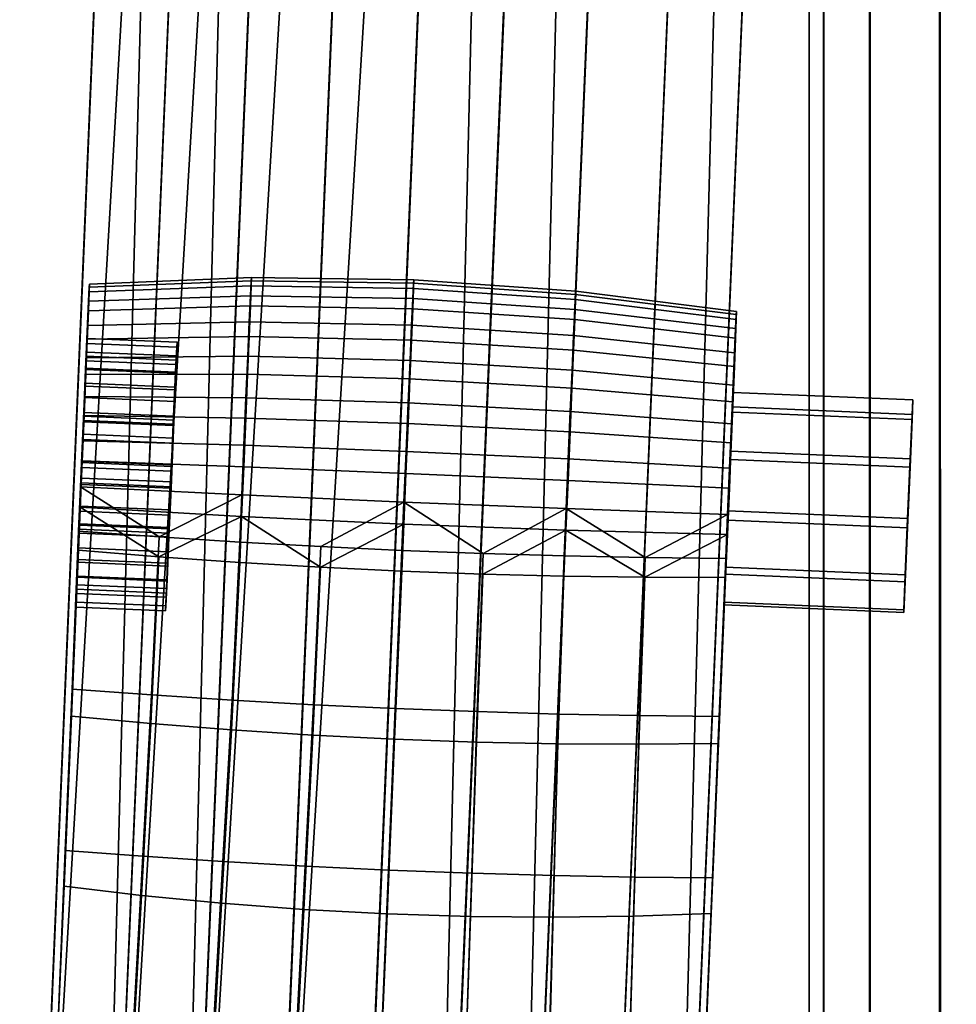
# Model space of a CAD drawing. Header units: millimetres. Extents: x -295 to 295, y -265 to 327.
# Tile 21 of 155: x -293 to -241, y -26 to 28. Entities that reach past the tile are written whole.
import ezdxf

# ---------------------------------------------------------------- set-up
doc = ezdxf.new("R2010")
doc.units = ezdxf.units.MM
doc.header["$MEASUREMENT"] = 0
doc.layers.add('podrucky', color=7, linetype='Continuous')
doc.layers.add('ram', color=7, linetype='Continuous')

msp = doc.modelspace()

# ---------------------------------------------------------------- meshes
at = {"layer": 'podrucky'}
mesh = msp.add_polyface(dxfattribs=at)
corners = [(-246.157, 195.574, 663.572), (-246.409, 189.493, 660.622), (-246.176, 194.946, 659.592), (-246.401, 189.841, 664.607), (-245.923, 201.024, 661.514), (-281.891, 202.546, 661.447), (-282.144, 196.467, 659.526), (-282.125, 197.095, 663.506), (-282.369, 191.362, 664.541), (-282.376, 191.014, 660.556), (-293.391, -68.48, 683.25), (-278.226, 191.353, 666.443), (-289.241, -68.141, 689.137), (-273.786, 191.288, 667.867), (-284.801, -68.205, 690.561), (-269.136, 191.169, 668.752), (-282.369, 191.362, 664.541), (-293.384, -68.132, 687.235), (-282.125, 197.095, 663.506), (-277.967, 197.427, 665.346), (-273.517, 197.617, 666.724), (-268.859, 197.655, 667.581), (-264.377, 190.993, 669.057), (-264.098, 197.533, 667.876), (-259.619, 190.766, 668.769), (-259.343, 197.252, 667.598), (-250.537, 190.182, 666.494), (-250.278, 196.256, 665.398), (-254.702, 196.821, 666.759), (-254.972, 190.493, 667.902), (-246.401, 189.841, 664.607), (-246.157, 195.574, 663.572), (-273.402, 199.79, 654.467), (-273.601, 195.168, 656.354), (-278.023, 195.756, 657.709), (-277.813, 200.644, 655.713), (-268.77, 199.18, 653.699), (-268.961, 194.724, 655.518), (-264.017, 198.84, 653.445), (-264.206, 194.439, 655.242), (-259.252, 198.778, 653.717), (-259.444, 194.321, 655.536), (-254.588, 198.994, 654.502), (-254.787, 194.372, 656.388), (-250.125, 199.473, 655.765), (-250.335, 194.585, 657.76), (-278.24, 190.673, 658.669), (-282.376, 191.014, 660.556), (-273.806, 190.362, 657.261), (-269.159, 190.089, 656.394), (-282.144, 196.467, 659.526), (-264.401, 189.862, 656.106), (-259.642, 189.686, 656.411), (-254.992, 189.566, 657.296), (-250.552, 189.502, 658.72), (-246.409, 189.493, 660.622), (-245.95, 200.19, 657.452), (-246.176, 194.946, 659.592)]
mesh.append_faces([[corners[k] for k in face] for face in [(0, 1, 2, 2), (1, 0, 3, 3), (4, 0, 2, 2), (5, 6, 7, 7), (8, 7, 9, 9), (6, 9, 7, 7), (9, 10, 8, 8), (11, 12, 13, 13), (13, 14, 15, 15), (16, 17, 11, 11), (18, 16, 11, 19), (13, 20, 19, 11), (20, 13, 15, 21), (21, 15, 22, 23), (24, 25, 23, 22), (26, 27, 28, 29), (25, 24, 29, 28), (30, 31, 27, 26), (32, 33, 34, 35), (36, 37, 33, 32), (38, 39, 37, 36), (40, 41, 39, 38), (42, 43, 41, 40), (44, 45, 43, 42), (46, 47, 34, 34), (46, 33, 48, 48), (48, 37, 49, 49), (47, 50, 34, 34), (48, 33, 37, 37), (46, 34, 33, 33), (37, 39, 51, 49), (39, 52, 51, 51), (41, 53, 52, 52), (43, 54, 53, 53), (45, 55, 54, 54), (52, 39, 41, 41), (54, 43, 45, 45), (53, 41, 43, 43), (44, 56, 57, 45), (55, 45, 57, 57)]])
mesh = msp.add_polyface(dxfattribs=at)
corners = [(-257.423, -70.001, 683.317), (-246.409, 189.493, 660.622), (-246.401, 189.841, 664.607), (-257.416, -69.653, 687.301), (-289.669, 9.782, 459.822), (-289.528, 13.126, 460.151), (-289.568, 12.087, 457.794), (-289.642, 10.546, 462.526), (-289.515, 13.557, 462.615), (-289.526, 13.393, 465.11), (-289.564, 12.614, 467.565), (-289.659, 10.263, 465.322), (-293.391, -68.48, 683.25), (-293.384, -68.132, 687.235), (-282.369, 191.362, 664.541), (-271.542, 12.761, 468.016), (-271.609, 11.278, 470.415), (-262.604, 10.702, 470.275), (-262.539, 12.152, 467.928), (-280.564, 12.914, 467.895), (-280.63, 11.464, 470.242), (-271.501, 13.615, 465.327), (-262.499, 12.988, 465.298), (-280.524, 13.75, 465.264), (-271.489, 13.794, 462.594), (-262.486, 13.163, 462.624), (-280.512, 13.925, 462.591), (-271.504, 13.323, 459.896), (-262.501, 12.702, 459.985), (-280.526, 13.464, 459.952), (-271.547, 12.184, 457.315), (-262.543, 11.589, 457.46), (-280.569, 12.351, 457.427), (-253.559, 11.873, 465.176), (-253.596, 11.093, 467.631), (-253.547, 12.036, 462.681), (-253.561, 11.605, 460.218), (-289.564, 12.614, 467.565), (-289.625, 11.26, 469.756), (-289.526, 13.393, 465.11), (-289.515, 13.557, 462.615), (-253.601, 10.566, 457.861), (-289.528, 13.126, 460.151), (-289.568, 12.087, 457.794), (-264.377, 190.993, 669.057), (-270.634, -68.728, 691.463), (-259.619, 190.766, 668.769), (-265.987, -69.001, 690.596), (-254.972, 190.493, 667.902), (-269.136, 191.169, 668.752), (-280.15, -68.325, 691.446), (-250.537, 190.182, 666.494), (-257.416, -69.653, 687.301), (-246.401, 189.841, 664.607), (-261.552, -69.312, 689.188), (-289.255, -68.821, 681.363), (-293.391, -68.48, 683.25), (-282.376, 191.014, 660.556), (-278.24, 190.673, 658.669), (-284.82, -69.132, 679.956), (-280.173, -69.405, 679.088), (-273.806, 190.362, 657.261), (-269.159, 190.089, 656.394), (-275.416, -69.632, 678.8), (-264.401, 189.862, 656.106), (-266.006, -69.928, 679.99), (-270.657, -69.808, 679.106), (-259.642, 189.686, 656.411), (-254.992, 189.566, 657.296), (-257.423, -70.001, 683.317), (-261.566, -69.992, 681.414), (-250.552, 189.502, 658.72), (-246.409, 189.493, 660.622)]
mesh.append_faces([[corners[k] for k in face] for face in [(0, 1, 2, 2), (3, 0, 2, 2), (4, 5, 6, 6), (5, 7, 8, 8), (9, 8, 7, 7), (10, 9, 11, 11), (12, 13, 14, 14), (15, 16, 17, 18), (19, 20, 16, 15), (21, 15, 18, 22), (23, 19, 15, 21), (24, 21, 22, 25), (26, 23, 21, 24), (27, 24, 25, 28), (29, 26, 24, 27), (30, 27, 28, 31), (32, 29, 27, 30), (33, 22, 18, 34), (35, 25, 22, 33), (25, 35, 36, 28), (19, 37, 38, 20), (23, 39, 37, 19), (39, 23, 26, 40), (41, 31, 28, 36), (29, 42, 40, 26), (32, 43, 42, 29), (44, 45, 46, 46), (46, 47, 48, 48), (49, 50, 44, 44), (51, 52, 53, 53), (48, 47, 54, 51), (55, 56, 57, 57), (55, 57, 58, 58), (59, 55, 58, 58), (60, 59, 61, 62), (63, 60, 62, 64), (65, 66, 67, 68), (69, 70, 71, 72), (70, 65, 68, 71), (66, 63, 64, 67), (59, 58, 61, 61)]])
mesh = msp.add_polyface(dxfattribs=at)
corners = [(-290.259, -4.099, 461.036), (-290.192, -2.658, 458.358), (-290.52, -10.438, 457.38), (-290.275, -4.383, 463.832), (-290.481, -8.937, 470.761), (-290.173, -1.735, 468.924), (-290.248, -3.619, 466.536), (-290.123, -1.214, 453.599), (-290.857, -17.9, 469.194), (-290.926, -19.892, 460.543), (-291.239, -26.971, 468.478), (-291.338, -29.534, 463.072), (-291.755, -39.322, 464.958), (-291.625, -36.069, 468.619), (-282.168, -20.836, 458.634), (-282.719, -30.536, 460.254), (-287.157, -30.077, 461.453), (-286.626, -20.405, 459.439), (-281.623, -11.205, 456.328), (-286.103, -10.852, 456.767), (-291.338, -29.534, 463.072), (-290.926, -19.892, 460.543), (-290.52, -10.438, 457.38), (-285.652, -1.582, 453.209), (-281.163, -1.9, 452.932), (-290.123, -1.214, 453.599), (-282.093, -18.523, 471.203), (-286.555, -18.228, 470.353), (-287.051, -27.197, 470.153), (-282.607, -27.421, 471.398), (-281.582, -9.555, 471.89), (-286.062, -9.264, 471.416), (-291.625, -36.069, 468.619), (-287.483, -36.125, 470.525), (-283.045, -36.224, 471.952), (-290.857, -17.9, 469.194), (-291.239, -26.971, 468.478), (-290.481, -8.937, 470.761), (-281.154, -0.771, 473.894), (-285.643, -0.484, 473.589), (-290.114, -0.16, 473.165), (-278.226, 191.353, 666.443), (-293.384, -68.132, 687.235), (-289.241, -68.141, 689.137), (-273.786, 191.288, 667.867), (-284.801, -68.205, 690.561), (-290.259, -4.099, 461.036), (-290.275, -4.383, 463.832), (-285.28, -4.594, 463.841), (-285.263, -4.311, 461.045), (-290.192, -2.658, 458.358), (-285.197, -2.87, 458.367), (-290.248, -3.619, 466.536), (-285.253, -3.83, 466.546), (-290.21, -2.725, 466.089), (-290.233, -3.388, 463.745), (-285.238, -3.599, 463.754), (-285.214, -2.937, 466.098), (-290.219, -3.142, 461.322), (-285.223, -3.353, 461.331), (-285.28, -4.594, 463.841), (-285.223, -3.353, 461.331), (-285.263, -4.311, 461.045), (-285.166, -2.104, 459.01), (-285.253, -3.83, 466.546), (-285.238, -3.599, 463.754), (-285.214, -2.937, 466.098)]
mesh.append_faces([[corners[k] for k in face] for face in [(0, 1, 2, 2), (2, 3, 0, 0), (4, 5, 6, 6), (6, 3, 4, 4), (2, 1, 7, 7), (8, 3, 9, 9), (10, 9, 11, 11), (12, 13, 11, 11), (11, 13, 10, 10), (8, 4, 3, 3), (9, 10, 8, 8), (9, 3, 2, 2), (14, 15, 16, 17), (18, 14, 17, 19), (16, 20, 21, 17), (17, 21, 22, 19), (18, 19, 23, 24), (19, 22, 25, 23), (26, 27, 28, 29), (30, 31, 27, 26), (28, 32, 33, 33), (29, 33, 34, 34), (28, 33, 29, 29), (28, 27, 35, 36), (36, 32, 28, 28), (27, 31, 37, 35), (30, 38, 39, 31), (31, 39, 40, 37), (41, 42, 43, 43), (44, 43, 45, 45), (46, 47, 48, 49), (50, 46, 49, 51), (47, 52, 53, 48), (54, 55, 56, 57), (55, 58, 59, 56), (60, 61, 62, 62), (63, 62, 61, 61), (64, 65, 60, 60), (61, 60, 65, 65), (65, 64, 66, 66)]])
mesh = msp.add_polyface(dxfattribs=at)
corners = [(-253.838, 4.749, 453.242), (-253.744, 7.022, 454.281), (-254.155, -2.735, 453.666), (-253.547, 12.036, 462.681), (-253.559, 11.873, 465.176), (-254.513, -10.458, 470.828), (-253.944, 2.219, 452.766), (-254.552, -11.959, 457.447), (-253.829, 5.805, 472.848), (-254.044, 0.771, 473.716), (-254.146, -1.681, 473.231), (-254.053, -0.349, 452.921), (-277.101, -11.495, 456.066), (-281.623, -11.205, 456.328), (-281.163, -1.9, 452.932), (-276.663, -2.167, 452.769), (-272.154, -2.383, 452.72), (-272.556, -11.72, 455.984), (-268.008, -11.88, 456.082), (-267.645, -2.548, 452.786), (-263.479, -11.972, 456.361), (-263.138, -2.662, 452.965), (-277.059, -9.808, 472.18), (-276.653, -1.019, 474.081), (-281.154, -0.771, 473.894), (-281.582, -9.555, 471.89), (-272.514, -10.021, 472.283), (-272.146, -1.229, 474.149), (-267.966, -10.192, 472.197), (-267.635, -1.4, 474.098), (-263.438, -10.323, 471.924), (-263.129, -1.533, 473.928), (-258.946, -10.411, 471.466), (-258.631, -1.626, 473.638), (-254.513, -10.458, 470.828), (-254.146, -1.681, 473.231), (-272.042, 0.229, 451.904), (-271.923, 3.043, 451.735), (-262.912, 2.646, 452.002), (-263.028, -0.107, 452.167), (-254.044, 0.771, 473.716), (-263.019, 1.094, 474.446), (-272.033, 1.456, 474.68), (-281.044, 1.856, 474.413), (-285.643, -0.484, 473.589), (-253.944, 2.219, 452.766), (-254.053, -0.349, 452.921), (-258.64, -2.724, 453.259), (-254.155, -2.735, 453.666), (-281.054, 0.656, 452.134), (-264.377, 190.993, 669.057), (-280.15, -68.325, 691.446), (-275.392, -68.501, 691.751), (-265.987, -69.001, 690.596), (-259.619, 190.766, 668.769), (-270.634, -68.728, 691.463), (-269.136, 191.169, 668.752), (-284.801, -68.205, 690.561), (-250.537, 190.182, 666.494), (-261.552, -69.312, 689.188), (-257.416, -69.653, 687.301)]
mesh.append_faces([[corners[k] for k in face] for face in [(0, 1, 2, 2), (3, 4, 5, 5), (0, 2, 6, 6), (5, 7, 3, 3), (8, 9, 10, 10), (4, 10, 5, 5), (11, 6, 2, 2), (12, 13, 14, 15), (15, 16, 17, 12), (18, 17, 16, 19), (20, 18, 19, 21), (22, 23, 24, 25), (26, 27, 23, 22), (28, 29, 27, 26), (30, 31, 29, 28), (32, 33, 31, 30), (33, 32, 34, 35), (36, 37, 38, 39), (40, 33, 35, 35), (41, 33, 40, 40), (41, 29, 31, 31), (42, 29, 41, 41), (33, 41, 31, 31), (42, 23, 27, 27), (42, 43, 24, 23), (42, 27, 29, 29), (44, 24, 43, 43), (38, 45, 46, 39), (47, 46, 48, 48), (47, 39, 46, 46), (36, 39, 19, 16), (39, 21, 19, 19), (21, 39, 47, 47), (15, 36, 16, 16), (14, 49, 15, 15), (49, 36, 15, 15), (50, 51, 52, 52), (53, 54, 55, 55), (55, 50, 52, 52), (51, 56, 57, 57), (58, 59, 60, 60)]])
mesh = msp.add_polyface(dxfattribs=at)
corners = [(-289.685, 9.551, 462.613), (-289.829, 6.218, 464.643), (-289.699, 9.305, 465.036), (-289.835, 5.917, 461.192), (-289.708, 8.889, 460.269), (-289.568, 12.087, 457.794), (-289.745, 7.898, 457.434), (-289.669, 9.782, 459.822), (-289.564, 12.614, 467.565), (-289.659, 10.263, 465.322), (-289.725, 8.822, 468.001), (-289.528, 13.126, 460.151), (-289.642, 10.546, 462.526), (-289.631, 10.506, 455.762), (-289.526, 13.393, 465.11), (-289.625, 11.26, 469.756), (-289.829, 6.436, 469.886), (-289.704, 9.474, 471.505), (-289.711, 8.543, 454.215), (-280.715, 9.551, 472.116), (-280.814, 7.25, 473.484), (-271.798, 6.97, 473.729), (-271.696, 9.323, 472.331), (-271.609, 11.278, 470.415), (-262.689, 8.789, 472.149), (-262.604, 10.702, 470.275), (-280.63, 11.464, 470.242), (-271.616, 10.453, 455.088), (-271.547, 12.184, 457.315), (-262.543, 11.589, 457.46), (-262.611, 9.895, 455.282), (-280.637, 10.657, 455.249), (-280.569, 12.351, 457.427), (-271.704, 8.302, 453.394), (-262.697, 7.791, 453.625), (-280.723, 8.553, 453.591), (-253.657, 9.739, 469.822), (-253.736, 7.953, 471.571), (-253.596, 11.093, 467.631), (-262.539, 12.152, 467.928), (-289.704, 9.474, 471.505), (-289.797, 7.326, 472.782), (-289.625, 11.26, 469.756), (-253.744, 7.022, 454.281), (-253.663, 8.985, 455.828), (-253.601, 10.566, 457.861), (-289.631, 10.506, 455.762), (-289.568, 12.087, 457.794), (-289.711, 8.543, 454.215), (-289.669, 9.782, 459.822), (-289.745, 7.898, 457.434), (-284.749, 7.687, 457.443), (-284.674, 9.571, 459.831), (-289.642, 10.546, 462.526), (-284.646, 10.335, 462.535), (-289.725, 8.822, 468.001), (-289.659, 10.263, 465.322), (-284.664, 10.051, 465.332), (-284.729, 8.61, 468.01), (-289.699, 9.305, 465.036), (-289.756, 8.056, 467.358), (-284.761, 7.845, 467.367), (-284.704, 9.094, 465.046), (-289.685, 9.551, 462.613), (-284.688, 9.34, 462.622), (-289.708, 8.889, 460.269), (-284.712, 8.677, 460.279), (-284.646, 10.335, 462.535), (-284.674, 9.571, 459.831), (-284.712, 8.677, 460.279), (-284.777, 7.045, 458.209), (-284.704, 9.094, 465.046), (-284.688, 9.34, 462.622), (-284.761, 7.845, 467.367), (-284.664, 10.051, 465.332), (-284.729, 8.61, 468.01)]
mesh.append_faces([[corners[k] for k in face] for face in [(0, 1, 2, 2), (3, 0, 4, 4), (5, 6, 7, 7), (8, 9, 10, 10), (11, 7, 12, 12), (5, 13, 6, 6), (9, 14, 12, 12), (8, 10, 15, 15), (15, 16, 17, 17), (18, 6, 13, 13), (10, 16, 15, 15), (19, 20, 21, 22), (23, 22, 24, 25), (26, 19, 22, 23), (27, 28, 29, 30), (31, 32, 28, 27), (33, 27, 30, 34), (35, 31, 27, 33), (36, 25, 24, 37), (38, 39, 25, 36), (19, 40, 41, 20), (26, 42, 40, 19), (43, 34, 30, 44), (44, 30, 29, 45), (31, 46, 47, 32), (35, 48, 46, 31), (49, 50, 51, 52), (53, 49, 52, 54), (55, 56, 57, 58), (56, 53, 54, 57), (59, 60, 61, 62), (63, 59, 62, 64), (65, 63, 64, 66), (67, 68, 69, 69), (70, 69, 68, 68), (71, 67, 72, 72), (69, 72, 67, 67), (73, 74, 71, 71), (67, 71, 74, 74), (74, 73, 75, 75)]])
mesh = msp.add_polyface(dxfattribs=at)
corners = [(-253.561, 11.605, 460.218), (-254.155, -2.735, 453.666), (-253.601, 10.566, 457.861), (-253.663, 8.985, 455.828), (-253.744, 7.022, 454.281), (-254.552, -11.959, 457.447), (-253.547, 12.036, 462.681), (-253.559, 11.873, 465.176), (-253.596, 11.093, 467.631), (-254.146, -1.681, 473.231), (-253.657, 9.739, 469.822), (-253.736, 7.953, 471.571), (-253.829, 5.805, 472.848), (-253.935, 3.341, 473.593), (-254.044, 0.771, 473.716), (-271.913, 4.271, 474.546), (-272.033, 1.456, 474.68), (-263.019, 1.094, 474.446), (-262.902, 3.848, 474.315), (-280.928, 4.61, 474.282), (-281.044, 1.856, 474.413), (-271.798, 6.97, 473.729), (-262.789, 6.487, 473.517), (-280.814, 7.25, 473.484), (-271.696, 9.323, 472.331), (-262.689, 8.789, 472.149), (-271.807, 5.813, 452.257), (-271.704, 8.302, 453.394), (-262.697, 7.791, 453.625), (-262.798, 5.356, 452.512), (-280.823, 6.118, 452.479), (-280.723, 8.553, 453.591), (-271.923, 3.043, 451.735), (-262.912, 2.646, 452.002), (-280.937, 3.408, 451.968), (-281.054, 0.656, 452.134), (-272.042, 0.229, 451.904), (-253.935, 3.341, 473.593), (-254.044, 0.771, 473.716), (-253.829, 5.805, 472.848), (-253.736, 7.953, 471.571), (-289.902, 4.862, 473.527), (-289.797, 7.326, 472.782), (-253.838, 4.749, 453.242), (-253.744, 7.022, 454.281), (-253.944, 2.219, 452.766), (-289.711, 8.543, 454.215), (-289.806, 6.27, 453.176), (-284.977, 2.218, 455.717), (-285.075, -0.037, 457.376), (-284.976, 2.305, 456.713), (-284.873, 4.726, 456.959), (-284.777, 7.045, 458.209), (-284.859, 5.011, 456.001), (-284.674, 9.571, 459.831), (-284.749, 7.687, 457.443), (-284.834, 6.225, 469.895), (-284.851, 5.778, 469.001), (-284.951, 3.436, 469.664), (-284.949, 3.523, 470.66), (-284.729, 8.61, 468.01), (-285.053, 1.015, 469.417), (-284.761, 7.845, 467.367), (-284.84, 5.706, 461.202), (-284.97, 2.569, 459.737), (-284.833, 6.007, 464.653), (-284.957, 3.172, 466.639)]
mesh.append_faces([[corners[k] for k in face] for face in [(0, 1, 2, 2), (2, 1, 3, 3), (1, 4, 3, 3), (5, 0, 6, 6), (7, 8, 9, 9), (10, 11, 9, 9), (11, 12, 9, 9), (8, 10, 9, 9), (5, 1, 0, 0), (13, 14, 12, 12), (15, 16, 17, 18), (19, 20, 16, 15), (21, 15, 18, 22), (23, 19, 15, 21), (24, 21, 22, 25), (26, 27, 28, 29), (30, 31, 27, 26), (32, 26, 29, 33), (34, 30, 26, 32), (35, 34, 32, 36), (37, 18, 17, 38), (39, 22, 18, 37), (22, 39, 40, 25), (41, 19, 23, 42), (43, 29, 28, 44), (29, 43, 45, 33), (46, 31, 30, 47), (48, 49, 50, 50), (50, 51, 48, 48), (52, 53, 51, 51), (48, 51, 53, 53), (54, 55, 52, 52), (53, 52, 55, 55), (56, 57, 58, 58), (58, 59, 56, 56), (56, 60, 57, 57), (61, 59, 58, 58), (57, 60, 62, 62), (63, 64, 65, 65), (65, 64, 66, 66)]])
mesh = msp.add_polyface(dxfattribs=at)
corners = [(-289.773, 7.256, 458.2), (-289.835, 5.917, 461.192), (-289.708, 8.889, 460.269), (-289.965, 2.78, 459.728), (-289.869, 4.937, 456.95), (-289.971, 2.516, 456.704), (-290.071, 0.174, 457.367), (-289.756, 8.056, 467.358), (-289.699, 9.305, 465.036), (-289.829, 6.218, 464.643), (-289.952, 3.383, 466.63), (-289.847, 5.989, 468.991), (-289.685, 9.551, 462.613), (-290.049, 1.226, 469.408), (-289.947, 3.647, 469.654), (-290.145, -1.093, 468.158), (-289.855, 5.222, 455.992), (-289.806, 6.27, 453.176), (-289.912, 3.74, 452.7), (-289.973, 2.429, 455.708), (-290.021, 1.171, 452.854), (-289.711, 8.543, 454.215), (-289.745, 7.898, 457.434), (-289.797, 7.326, 472.782), (-289.829, 6.436, 469.886), (-289.945, 3.734, 470.651), (-289.704, 9.474, 471.505), (-290.062, 0.941, 470.366), (-290.012, 2.291, 473.649), (-289.902, 4.862, 473.527), (-280.928, 4.61, 474.282), (-289.902, 4.862, 473.527), (-290.012, 2.291, 473.649), (-281.044, 1.856, 474.413), (-280.937, 3.408, 451.968), (-289.912, 3.74, 452.7), (-289.806, 6.27, 453.176), (-280.823, 6.118, 452.479), (-281.054, 0.656, 452.134), (-290.021, 1.171, 452.854), (-289.855, 5.222, 455.992), (-289.973, 2.429, 455.708), (-284.977, 2.218, 455.717), (-284.859, 5.011, 456.001), (-289.745, 7.898, 457.434), (-284.749, 7.687, 457.443), (-289.945, 3.734, 470.651), (-289.829, 6.436, 469.886), (-284.834, 6.225, 469.895), (-284.949, 3.523, 470.66), (-289.725, 8.822, 468.001), (-284.729, 8.61, 468.01), (-290.062, 0.941, 470.366), (-285.067, 0.73, 470.375), (-289.847, 5.989, 468.991), (-289.947, 3.647, 469.654), (-284.951, 3.436, 469.664), (-284.851, 5.778, 469.001), (-289.756, 8.056, 467.358), (-284.761, 7.845, 467.367), (-290.049, 1.226, 469.408), (-285.053, 1.015, 469.417), (-289.773, 7.256, 458.2), (-289.708, 8.889, 460.269), (-284.712, 8.677, 460.279), (-284.777, 7.045, 458.209), (-289.971, 2.516, 456.704), (-289.869, 4.937, 456.95), (-284.873, 4.726, 456.959), (-284.976, 2.305, 456.713), (-284.97, 2.569, 459.737), (-284.84, 5.706, 461.202), (-289.835, 5.917, 461.192), (-289.965, 2.78, 459.728), (-284.84, 5.706, 461.202), (-284.833, 6.007, 464.653), (-289.829, 6.218, 464.643), (-289.835, 5.917, 461.192), (-284.833, 6.007, 464.653), (-284.957, 3.172, 466.639), (-289.952, 3.383, 466.63), (-289.829, 6.218, 464.643), (-284.957, 3.172, 466.639), (-285.087, 0.035, 465.175), (-290.083, 0.246, 465.166), (-289.952, 3.383, 466.63)]
mesh.append_faces([[corners[k] for k in face] for face in [(0, 1, 2, 2), (3, 4, 5, 5), (6, 3, 5, 5), (0, 4, 3, 3), (3, 1, 0, 0), (7, 8, 9, 9), (9, 10, 7, 7), (11, 7, 10, 10), (12, 1, 9, 9), (13, 14, 10, 10), (11, 10, 14, 14), (15, 13, 10, 10), (16, 17, 18, 18), (18, 19, 16, 16), (19, 18, 20, 20), (21, 16, 22, 22), (23, 24, 25, 25), (26, 24, 23, 23), (27, 28, 25, 25), (17, 16, 21, 21), (25, 28, 29, 29), (25, 29, 23, 23), (30, 31, 32, 33), (34, 35, 36, 37), (38, 39, 35, 34), (40, 41, 42, 43), (44, 40, 43, 45), (46, 47, 48, 49), (47, 50, 51, 48), (52, 46, 49, 53), (54, 55, 56, 57), (58, 54, 57, 59), (55, 60, 61, 56), (62, 63, 64, 65), (66, 67, 68, 69), (67, 62, 65, 68), (70, 71, 72, 73), (74, 75, 76, 77), (78, 79, 80, 81), (82, 83, 84, 85)]])
mesh = msp.add_polyface(dxfattribs=at)
corners = [(-290.089, -0.055, 461.715), (-289.965, 2.78, 459.728), (-290.162, -1.893, 459), (-290.219, -3.142, 461.322), (-290.233, -3.388, 463.745), (-290.083, 0.246, 465.166), (-290.145, -1.093, 468.158), (-290.21, -2.725, 466.089), (-289.952, 3.383, 466.63), (-290.071, 0.174, 457.367), (-289.973, 2.429, 455.708), (-290.123, -1.214, 453.599), (-290.088, -0.273, 456.472), (-290.192, -2.658, 458.358), (-290.021, 1.171, 452.854), (-290.173, -1.735, 468.924), (-290.114, -0.16, 473.165), (-290.062, 0.941, 470.366), (-290.481, -8.937, 470.761), (-290.012, 2.291, 473.649), (-285.643, -0.484, 473.589), (-290.012, 2.291, 473.649), (-290.114, -0.16, 473.165), (-281.044, 1.856, 474.413), (-285.652, -1.582, 453.209), (-281.054, 0.656, 452.134), (-281.163, -1.9, 452.932), (-290.123, -1.214, 453.599), (-290.021, 1.171, 452.854), (-290.088, -0.273, 456.472), (-290.192, -2.658, 458.358), (-285.197, -2.87, 458.367), (-285.093, -0.484, 456.482), (-289.973, 2.429, 455.708), (-284.977, 2.218, 455.717), (-290.173, -1.735, 468.924), (-290.062, 0.941, 470.366), (-285.067, 0.73, 470.375), (-285.178, -1.946, 468.933), (-290.248, -3.619, 466.536), (-285.253, -3.83, 466.546), (-290.049, 1.226, 469.408), (-290.145, -1.093, 468.158), (-285.149, -1.304, 468.167), (-285.053, 1.015, 469.417), (-290.21, -2.725, 466.089), (-285.214, -2.937, 466.098), (-290.162, -1.893, 459), (-290.071, 0.174, 457.367), (-285.075, -0.037, 457.376), (-285.166, -2.104, 459.01), (-290.219, -3.142, 461.322), (-285.223, -3.353, 461.331), (-289.971, 2.516, 456.704), (-284.976, 2.305, 456.713), (-285.263, -4.311, 461.045), (-285.166, -2.104, 459.01), (-285.197, -2.87, 458.367), (-285.075, -0.037, 457.376), (-284.977, 2.218, 455.717), (-285.093, -0.484, 456.482), (-285.178, -1.946, 468.933), (-285.214, -2.937, 466.098), (-285.253, -3.83, 466.546), (-285.067, 0.73, 470.375), (-285.149, -1.304, 468.167), (-284.949, 3.523, 470.66), (-285.053, 1.015, 469.417), (-285.093, -0.266, 461.724), (-284.97, 2.569, 459.737), (-289.965, 2.78, 459.728), (-290.089, -0.055, 461.715), (-285.087, 0.035, 465.175), (-285.093, -0.266, 461.724), (-290.089, -0.055, 461.715), (-290.083, 0.246, 465.166), (-284.957, 3.172, 466.639), (-284.97, 2.569, 459.737), (-285.093, -0.266, 461.724), (-285.087, 0.035, 465.175)]
mesh.append_faces([[corners[k] for k in face] for face in [(0, 1, 2, 2), (0, 3, 4, 4), (2, 3, 0, 0), (5, 0, 4, 4), (6, 5, 7, 7), (4, 7, 5, 5), (8, 5, 6, 6), (2, 1, 9, 9), (10, 11, 12, 12), (11, 13, 12, 12), (14, 11, 10, 10), (15, 16, 17, 17), (15, 18, 16, 16), (16, 19, 17, 17), (20, 21, 22, 22), (21, 20, 23, 23), (24, 25, 26, 26), (27, 28, 24, 24), (25, 24, 28, 28), (29, 30, 31, 32), (33, 29, 32, 34), (35, 36, 37, 38), (39, 35, 38, 40), (41, 42, 43, 44), (42, 45, 46, 43), (47, 48, 49, 50), (51, 47, 50, 52), (48, 53, 54, 49), (55, 56, 57, 57), (58, 57, 56, 56), (58, 59, 60, 60), (57, 58, 60, 60), (61, 62, 63, 63), (64, 65, 61, 61), (62, 61, 65, 65), (66, 67, 64, 64), (65, 64, 67, 67), (68, 69, 70, 71), (72, 73, 74, 75), (76, 77, 78, 78), (78, 79, 76, 76)]])
mesh = msp.add_polyface(dxfattribs=at)
corners = [(-255.271, -28.492, 468.545), (-255.37, -31.055, 463.139), (-254.958, -21.413, 460.609), (-254.89, -19.421, 469.261), (-254.552, -11.959, 457.447), (-255.657, -37.59, 468.686), (-254.513, -10.458, 470.828), (-277.598, -21.177, 458.146), (-278.099, -30.899, 459.519), (-282.719, -30.536, 460.254), (-282.168, -20.836, 458.634), (-272.969, -21.422, 457.988), (-273.383, -31.155, 459.276), (-268.337, -21.569, 458.164), (-268.664, -31.298, 459.536), (-263.757, -21.615, 458.668), (-264.032, -31.326, 460.288), (-259.28, -21.562, 459.489), (-259.576, -31.243, 461.504), (-277.101, -11.495, 456.066), (-281.623, -11.205, 456.328), (-272.556, -11.72, 455.984), (-268.008, -11.88, 456.082), (-263.479, -11.972, 456.361), (-258.986, -11.999, 456.817), (-264.38, -41, 461.727), (-254.958, -21.413, 460.609), (-255.37, -31.055, 463.139), (-254.552, -11.959, 457.447), (-259.937, -40.966, 463.139), (-263.138, -2.662, 452.965), (-258.64, -2.724, 453.259), (-254.155, -2.735, 453.666), (-277.521, -18.781, 471.725), (-282.093, -18.523, 471.203), (-282.607, -27.421, 471.398), (-277.984, -27.639, 472.168), (-272.893, -18.999, 471.906), (-273.268, -27.846, 472.434), (-268.261, -19.173, 471.742), (-268.549, -28.038, 472.185), (-263.682, -19.302, 471.237), (-263.921, -28.212, 471.432), (-259.208, -19.384, 470.404), (-259.471, -28.364, 470.203), (-277.059, -9.808, 472.18), (-281.582, -9.555, 471.89), (-272.514, -10.021, 472.283), (-267.966, -10.192, 472.197), (-263.438, -10.323, 471.924), (-258.946, -10.411, 471.466), (-283.045, -36.224, 471.952), (-278.396, -36.366, 472.838), (-273.637, -36.548, 473.144), (-264.231, -37.02, 471.986), (-259.795, -37.296, 470.576), (-255.657, -37.59, 468.686), (-268.879, -36.768, 472.855), (-255.271, -28.492, 468.545), (-254.89, -19.421, 469.261), (-254.513, -10.458, 470.828)]
mesh.append_faces([[corners[k] for k in face] for face in [(0, 1, 2, 2), (3, 2, 4, 4), (1, 0, 5, 5), (4, 6, 3, 3), (2, 3, 0, 0), (7, 8, 9, 10), (11, 12, 8, 7), (13, 14, 12, 11), (15, 16, 14, 13), (17, 18, 16, 15), (19, 7, 10, 20), (21, 11, 7, 19), (22, 13, 11, 21), (23, 15, 13, 22), (24, 17, 15, 23), (25, 16, 18, 18), (17, 26, 27, 18), (26, 17, 24, 28), (29, 18, 27, 27), (24, 23, 30, 31), (31, 32, 28, 24), (33, 34, 35, 36), (37, 33, 36, 38), (39, 37, 38, 40), (41, 39, 40, 42), (43, 41, 42, 44), (45, 46, 34, 33), (47, 45, 33, 37), (48, 47, 37, 39), (49, 48, 39, 41), (50, 49, 41, 43), (35, 51, 52, 36), (36, 52, 53, 38), (40, 54, 42, 42), (55, 56, 44, 44), (55, 44, 42, 42), (38, 57, 40, 40), (43, 44, 58, 59), (59, 60, 50, 43), (56, 58, 44, 44)]])
at = {"layer": 'ram'}
mesh = msp.add_polyface(dxfattribs=at)
corners = [(-236.49, 76.173, 458.54), (-236.49, 96.167, 458.051), (-239.51, 96.07, 454.067), (-239.51, 76.076, 454.556), (-236.49, 56.179, 459.029), (-239.51, 56.082, 455.045), (-237.984, 73.716, 468.369), (-237.985, 50.45, 470.39), (-233.753, 50.379, 469.578), (-233.752, 73.645, 467.556), (-242.219, 73.647, 467.573), (-242.22, 50.381, 469.594), (-246.122, 73.427, 465.029), (-246.123, 50.159, 467.051), (-248.69, 73.091, 461.15), (-248.691, 49.82, 463.172), (-249.506, 72.726, 456.934), (-249.507, 49.452, 458.956), (-248.707, 72.361, 452.715), (-248.708, 49.084, 454.737), (-246.154, 72.024, 448.826), (-246.155, 48.745, 450.849), (-242.26, 71.802, 446.267), (-242.261, 48.521, 448.29), (-238.029, 71.731, 445.455), (-238.03, 48.45, 447.477), (-233.953, 71.794, 446.19), (-233.954, 48.515, 448.213), (-237.982, 97.337, 466.333), (-233.75, 97.267, 465.52), (-242.217, 97.269, 465.536), (-246.12, 97.051, 462.993), (-248.688, 96.717, 459.113), (-249.504, 96.355, 454.897), (-248.705, 95.992, 450.678), (-246.152, 95.657, 446.789), (-242.258, 95.437, 444.23), (-238.027, 95.366, 443.417), (-233.951, 95.429, 444.153), (-237.978, 110.614, 465.233), (-233.746, 110.55, 464.42), (-242.212, 110.558, 464.436), (-246.116, 110.37, 461.89), (-248.685, 110.081, 458.007), (-249.5, 109.766, 453.787), (-248.701, 109.448, 449.564), (-246.147, 109.154, 445.672), (-242.254, 108.959, 443.111), (-238.022, 108.894, 442.297), (-233.947, 108.946, 443.034), (-237.976, 112.66, 465.081), (-233.745, 112.599, 464.267), (-242.211, 112.612, 464.283), (-246.114, 112.448, 461.735), (-248.683, 112.193, 457.849), (-249.498, 111.914, 453.627), (-248.699, 111.631, 449.402), (-246.146, 111.368, 445.507), (-242.252, 111.192, 442.944), (-238.021, 111.132, 442.131), (-233.945, 111.176, 442.868), (-233.931, 116.372, 442.622), (-238.006, 116.373, 441.883), (-253.737, 7.55, 462.984), (-253.777, 6.74, 466.266), (-243.787, 6.318, 466.285), (-243.746, 7.127, 463.002), (-253.886, 4.286, 468.589), (-243.895, 3.864, 468.608), (-253.886, 3.81, 457.684), (-253.777, 6.457, 459.785), (-243.787, 6.035, 459.803), (-243.895, 3.388, 457.703)]
mesh.append_faces([[corners[k] for k in face] for face in [(0, 1, 2, 3), (4, 0, 3, 5), (6, 7, 8, 9), (10, 11, 7, 6), (12, 13, 11, 10), (14, 15, 13, 12), (16, 17, 15, 14), (18, 19, 17, 16), (20, 21, 19, 18), (22, 23, 21, 20), (24, 25, 23, 22), (26, 27, 25, 24), (28, 6, 9, 29), (30, 10, 6, 28), (31, 12, 10, 30), (32, 14, 12, 31), (33, 16, 14, 32), (34, 18, 16, 33), (35, 20, 18, 34), (36, 22, 20, 35), (37, 24, 22, 36), (38, 26, 24, 37), (39, 28, 29, 40), (41, 30, 28, 39), (42, 31, 30, 41), (43, 32, 31, 42), (44, 33, 32, 43), (45, 34, 33, 44), (46, 35, 34, 45), (47, 36, 35, 46), (48, 37, 36, 47), (49, 38, 37, 48), (50, 39, 40, 51), (52, 41, 39, 50), (53, 42, 41, 52), (54, 43, 42, 53), (55, 44, 43, 54), (56, 45, 44, 55), (57, 46, 45, 56), (58, 47, 46, 57), (59, 48, 47, 58), (60, 49, 48, 59), (61, 60, 59, 62), (63, 64, 65, 66), (64, 67, 68, 65), (69, 70, 71, 72), (70, 63, 66, 71)]])
mesh = msp.add_polyface(dxfattribs=at)
corners = [(-242.21, -165.026, 488.569), (-242.216, -169.883, 488.901), (-237.981, -169.845, 489.7), (-237.975, -164.967, 489.366), (-246.113, -165.22, 486.023), (-246.119, -170.024, 486.352), (-242.208, -160.344, 488.178), (-237.974, -160.277, 488.975), (-246.112, -160.557, 485.634), (-248.681, -160.884, 481.754), (-248.682, -165.519, 482.141), (-249.496, -161.24, 477.538), (-249.497, -165.844, 477.922), (-248.697, -161.595, 473.318), (-248.698, -166.172, 473.7), (-246.144, -161.924, 469.428), (-246.145, -166.474, 469.808), (-242.25, -162.141, 466.869), (-242.251, -166.675, 467.247), (-238.019, -162.21, 466.056), (-238.02, -166.741, 466.434), (-233.942, -162.149, 466.792), (-233.944, -166.687, 467.17), (-242.209, -137.777, 486.195), (-237.975, -137.705, 486.991), (-246.113, -138.005, 483.652), (-248.681, -138.352, 479.774), (-249.497, -138.728, 475.559), (-248.698, -139.105, 471.341), (-246.145, -139.453, 467.453), (-242.251, -139.681, 464.895), (-238.02, -139.753, 464.082), (-233.943, -139.687, 464.817), (-242.217, -43.7, 477.861), (-237.982, -43.629, 478.657), (-246.12, -43.925, 475.317), (-248.688, -44.268, 471.439), (-249.504, -44.641, 467.224), (-248.705, -45.014, 463.006), (-246.152, -45.357, 459.117), (-242.258, -45.583, 456.559), (-238.027, -45.655, 455.746), (-233.951, -45.59, 456.481), (-237.985, 50.45, 470.39), (-233.75, -43.701, 477.844), (-233.753, 50.379, 469.578), (-242.22, 50.381, 469.594), (-246.123, 50.159, 467.051), (-248.691, 49.82, 463.172), (-249.507, 49.452, 458.956), (-248.708, 49.084, 454.737), (-246.155, 48.745, 450.849), (-242.261, 48.521, 448.29), (-238.03, 48.45, 447.477), (-233.954, 48.515, 448.213), (-253.886, 4.286, 468.589), (-254.027, 0.967, 469.216), (-244.036, 0.545, 469.234), (-243.895, 3.864, 468.608), (-254.157, -2.163, 467.947), (-244.166, -2.586, 467.965), (-254.234, -4.112, 465.185), (-244.243, -4.534, 465.204), (-254.234, -4.259, 461.808), (-244.243, -4.682, 461.826), (-254.157, -2.559, 458.886), (-244.166, -2.982, 458.905), (-254.027, 0.449, 457.349), (-244.036, 0.027, 457.368), (-253.886, 3.81, 457.684), (-243.895, 3.388, 457.703), (-239.908, -123.545, 472.533), (-239.908, -143.539, 473.022), (-236.092, -143.46, 476.252), (-236.092, -123.466, 475.764), (-239.908, -103.551, 472.044), (-236.092, -103.472, 475.275)]
mesh.append_faces([[corners[k] for k in face] for face in [(0, 1, 2, 3), (4, 5, 1, 0), (6, 0, 3, 7), (8, 4, 0, 6), (9, 10, 4, 8), (11, 12, 10, 9), (13, 14, 12, 11), (15, 16, 14, 13), (17, 18, 16, 15), (19, 20, 18, 17), (21, 22, 20, 19), (23, 6, 7, 24), (25, 8, 6, 23), (26, 9, 8, 25), (27, 11, 9, 26), (28, 13, 11, 27), (29, 15, 13, 28), (30, 17, 15, 29), (31, 19, 17, 30), (32, 21, 19, 31), (33, 23, 24, 34), (35, 25, 23, 33), (36, 26, 25, 35), (37, 27, 26, 36), (38, 28, 27, 37), (39, 29, 28, 38), (40, 30, 29, 39), (41, 31, 30, 40), (42, 32, 31, 41), (43, 34, 44, 45), (46, 33, 34, 43), (47, 35, 33, 46), (48, 36, 35, 47), (49, 37, 36, 48), (50, 38, 37, 49), (51, 39, 38, 50), (52, 40, 39, 51), (53, 41, 40, 52), (54, 42, 41, 53), (55, 56, 57, 58), (56, 59, 60, 57), (59, 61, 62, 60), (61, 63, 64, 62), (63, 65, 66, 64), (65, 67, 68, 66), (67, 69, 70, 68), (71, 72, 73, 74), (75, 71, 74, 76)]])

doc.saveas('drawing.dxf')
